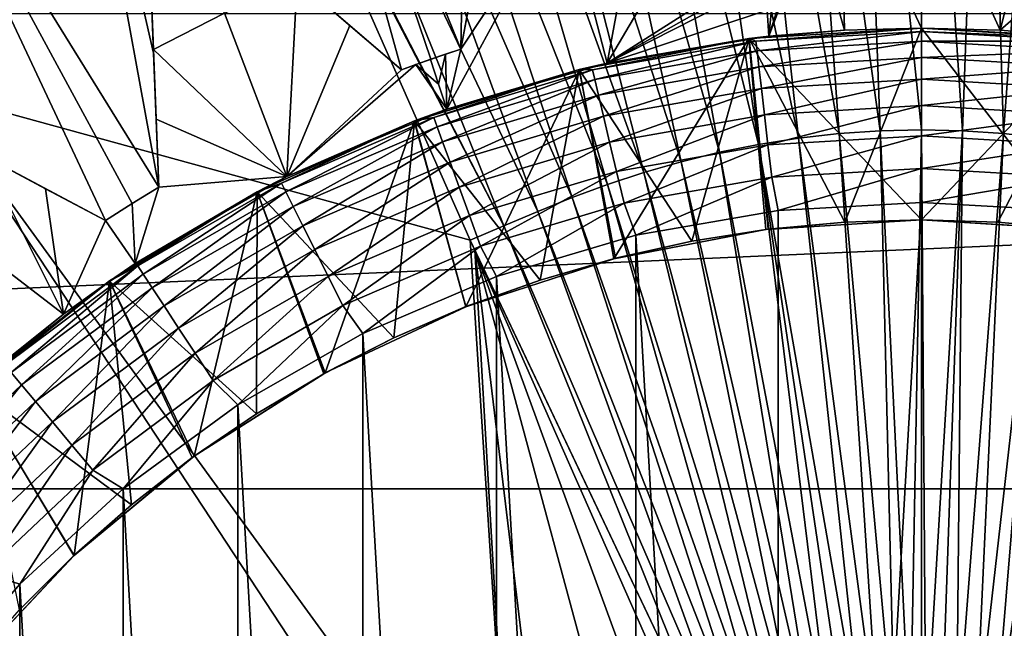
# Model space of a CAD drawing. Header units: metres. Extents: x -37.4 to 37.6, y -35 to 35.
# Tile 126 of 256: x -2.6 to 0.2, y 2.4 to 4.1. Entities that reach past the tile are written whole.
import ezdxf

# ---------------------------------------------------------------- set-up
doc = ezdxf.new("R2010")
doc.units = ezdxf.units.M
doc.layers.add('solid_506616_SW0001', color=7, linetype='CONTINUOUS')

msp = doc.modelspace()

# ---------------------------------------------------------------- linework, layer by layer
at = {"layer": 'solid_506616_SW0001'}
for points in [[(12.827591, 0.574696, -156.300003), (-12.827591, 0.574696, -156.300003), (-8.927591, 13.574696, -156.300003)], [(12.827591, 0.574696, -156.300003), (-8.927591, 13.574696, -156.300003), (8.927591, 13.574696, -156.300003)], [(-2.003899, 5.097068, 76.972931), (-2.655096, 6.569405, 76.83181), (-2.84375, 3.917094, 77.016457)], [(-1.321345, 4.039374, 53.647217), (-1.904975, 5.477739, 51.799999), (-1.29094, 5.654105, 51.799999)], [(-1.250735, 4.416676, 53.2416), (-1.321345, 4.039374, 53.647217), (-1.29094, 5.654105, 51.799999)], [(-0.235827, 3.797232, 77.08847), (-0.365232, 5.571538, 76.971146), (-0.545521, 5.551385, 76.971352)], [(-0.118204, 3.805116, 77.088402), (-0.183061, 5.583752, 76.971016), (-0.365232, 5.571538, 76.971146)], [(-0.235827, 3.797232, 77.08847), (-0.118204, 3.805116, 77.088402), (-0.365232, 5.571538, 76.971146)], [(0.000028, 3.807766, 77.088379), (0.00005, 5.587858, 76.97097), (-0.183061, 5.583752, 76.971016)], [(-0.118204, 3.805116, 77.088402), (0.000028, 3.807766, 77.088379), (-0.183061, 5.583752, 76.971016)], [(0.000028, 3.807766, 77.088379), (0.118258, 3.805109, 77.088402), (0.00005, 5.587858, 76.97097)], [(0.118258, 3.805109, 77.088402), (0.18316, 5.583743, 76.971016), (0.00005, 5.587858, 76.97097)], [(0.118258, 3.805109, 77.088402), (0.235879, 3.797217, 77.08847), (0.18316, 5.583743, 76.971016)], [(0.235879, 3.797217, 77.08847), (0.365328, 5.57152, 76.971146), (0.18316, 5.583743, 76.971016)], [(0.235879, 3.797217, 77.08847), (0.352282, 3.784201, 77.088577), (0.365328, 5.57152, 76.971146)], [(-0.352232, 3.784224, 77.088577), (-0.545521, 5.551385, 76.971352), (-0.723049, 5.523522, 76.971626)], [(-0.352232, 3.784224, 77.088577), (-0.235827, 3.797232, 77.08847), (-0.545521, 5.551385, 76.971352)], [(-0.466852, 3.766238, 77.088722), (-0.723049, 5.523522, 76.971626), (-0.897179, 5.488401, 76.971947)], [(-0.466852, 3.766238, 77.088722), (-0.352232, 3.784224, 77.088577), (-0.723049, 5.523522, 76.971626)], [(-0.579272, 3.743567, 77.08889), (-0.897179, 5.488401, 76.971947), (-1.067333, 5.446535, 76.972298)], [(-0.579272, 3.743567, 77.08889), (-0.466852, 3.766238, 77.088722), (-0.897179, 5.488401, 76.971947)], [(-1.491593, 3.979655, 53.647217), (-1.78243, 4.230167, 53.2416), (-1.904975, 5.477739, 51.799999)], [(-1.406786, 4.010418, 53.647217), (-1.491593, 3.979655, 53.647217), (-1.904975, 5.477739, 51.799999)], [(-1.321345, 4.039374, 53.647217), (-1.406786, 4.010418, 53.647217), (-1.904975, 5.477739, 51.799999)], [(-0.68912, 3.716542, 77.089081), (-1.067333, 5.446535, 76.972298), (-1.233056, 5.39849, 76.972641)], [(-0.68912, 3.716542, 77.089081), (-0.579272, 3.743567, 77.08889), (-1.067333, 5.446535, 76.972298)], [(-0.796102, 3.68553, 77.089272), (-1.233056, 5.39849, 76.972641), (-1.394376, 5.345062, 76.972954)], [(-0.796102, 3.68553, 77.089272), (-0.68912, 3.716542, 77.089081), (-1.233056, 5.39849, 76.972641)], [(-0.900235, 3.651045, 77.089455), (-1.394376, 5.345062, 76.972954), (-1.55144, 5.287102, 76.97319)], [(-0.900235, 3.651045, 77.089455), (-0.796102, 3.68553, 77.089272), (-1.394376, 5.345062, 76.972954)], [(-1.001616, 3.613636, 77.089607), (-1.55144, 5.287102, 76.97319), (-1.704581, 5.225518, 76.973312)], [(-1.001616, 3.613636, 77.089607), (-0.900235, 3.651045, 77.089455), (-1.55144, 5.287102, 76.97319)], [(-2.187243, 3.643963, 53.647217), (-3.003553, 4.961375, 51.799999), (-2.480235, 5.243376, 51.799999)], [(-2.20238, 4.027516, 53.2416), (-2.187243, 3.643963, 53.647217), (-2.480235, 5.243376, 51.799999)], [(-2.218182, 4.427907, 52.810078), (-2.20238, 4.027516, 53.2416), (-2.480235, 5.243376, 51.799999)], [(-1.10046, 3.573891, 77.089714), (-1.704581, 5.225518, 76.973312), (-1.854867, 5.161448, 76.973267)], [(-1.10046, 3.573891, 77.089714), (-1.001616, 3.613636, 77.089607), (-1.704581, 5.225518, 76.973312)], [(-1.197459, 3.532544, 77.089752), (-1.854867, 5.161448, 76.973267), (-2.003899, 5.097068, 76.972931)], [(-1.197459, 3.532544, 77.089752), (-1.10046, 3.573891, 77.089714), (-1.854867, 5.161448, 76.973267)], [(-1.968276, 5.016523, 76.979706), (-2.003899, 5.097068, 76.972931), (-2.84375, 3.917094, 77.016457)], [(-1.197459, 3.532544, 77.089752), (-2.003899, 5.097068, 76.972931), (-1.968276, 5.016523, 76.979706)], [(-1.293833, 3.491502, 77.089638), (-1.968276, 5.016523, 76.979706), (-2.84375, 3.917094, 77.016457)], [(-1.197459, 3.532544, 77.089752), (-1.968276, 5.016523, 76.979706), (-1.293833, 3.491502, 77.089638)], [(-2.339929, 3.547849, 53.647217), (-2.679227, 3.727346, 53.2416), (-3.003553, 4.961375, 51.799999)], [(-2.264096, 3.596716, 53.647217), (-2.339929, 3.547849, 53.647217), (-3.003553, 4.961375, 51.799999)], [(-2.187243, 3.643963, 53.647217), (-2.264096, 3.596716, 53.647217), (-3.003553, 4.961375, 51.799999)], [(-1.177025, 4.810541, 64.800003), (-1.321345, 4.039374, 53.647217), (-1.250735, 4.416676, 53.2416)], [(-1.177025, 4.810541, 64.800003), (-1.248755, 4.427258, 64.800003), (-1.321345, 4.039374, 53.647217)], [(-0.311563, 4.410948, 64.978065), (-0.232059, 4.594143, 64.800003), (-0.220828, 4.094049, 65.300003)], [(-0.232059, 4.594143, 64.800003), (-0.003211, 4.599999, 64.800003), (0, 4.1, 65.300003)], [(-0.232059, 4.594143, 64.800003), (0, 4.1, 65.300003), (-0.220828, 4.094049, 65.300003)], [(-0.003211, 4.599999, 64.800003), (0.225654, 4.093786, 65.300003), (0, 4.1, 65.300003)], [(-0.003211, 4.599999, 64.800003), (0.225645, 4.594462, 64.800003), (0.225654, 4.093786, 65.300003)], [(0.225645, 4.594462, 64.800003), (0.305401, 4.411384, 64.978058), (0.225654, 4.093786, 65.300003)], [(-1.026925, 4.483907, 64.800003), (-0.802603, 4.52944, 64.800003), (-0.901587, 3.999643, 65.300003)], [(-0.802603, 4.52944, 64.800003), (-0.684099, 4.368706, 64.978058), (-0.901587, 3.999643, 65.300003)], [(-1.026925, 4.483907, 64.800003), (-0.901587, 3.999643, 65.300003), (-1.36095, 3.867533, 65.300003)], [(-1.321345, 4.039374, 65.150002), (-1.026925, 4.483907, 64.800003), (-1.36095, 3.867533, 65.300003)], [(-1.321345, 4.039374, 65.150002), (-1.285488, 4.230976, 64.97805), (-1.026925, 4.483907, 64.800003)], [(-2.218182, 4.427907, 64.800003), (-2.187243, 3.643963, 53.647217), (-2.20238, 4.027516, 53.2416)], [(-2.218182, 4.427907, 64.800003), (-2.202805, 4.038273, 64.800003), (-2.187243, 3.643963, 53.647217)], [(-2.218182, 4.427907, 64.800003), (-2.20238, 4.027516, 53.2416), (-2.218182, 4.427907, 52.810078)], [(-2.218182, 4.427907, 64.800003), (-1.999181, 4.142859, 64.800003), (-2.202805, 4.038273, 64.800003)], [(-1.285488, 4.230976, 64.97805), (-1.321345, 4.039374, 53.647217), (-1.248755, 4.427258, 64.800003)], [(-0.311563, 4.410948, 64.978065), (-0.220828, 4.094049, 65.300003), (-0.437571, 4.076583, 65.300003)], [(-0.38916, 4.232145, 65.150002), (-0.311563, 4.410948, 64.978065), (-0.437571, 4.076583, 65.300003)], [(0.305401, 4.411384, 64.978058), (0.38325, 4.232685, 65.150002), (0.225654, 4.093786, 65.300003)], [(-0.684099, 4.368706, 64.978058), (-0.568429, 4.211815, 65.150002), (-0.901587, 3.999643, 65.300003)], [(-1.999181, 4.142859, 64.800003), (-1.790586, 4.237193, 64.800003), (-1.819786, 3.674014, 65.300003)], [(-1.790586, 4.237193, 64.800003), (-1.639285, 4.106869, 64.97805), (-1.819786, 3.674014, 65.300003)], [(-1.790586, 4.237193, 64.800003), (-1.78243, 4.230167, 53.2416), (-1.491593, 3.979655, 53.647217)], [(-1.790586, 4.237193, 64.800003), (-1.491593, 3.979655, 53.647217), (-1.491593, 3.979655, 65.150002)], [(-1.790586, 4.237193, 64.800003), (-1.491593, 3.979655, 65.150002), (-1.639285, 4.106869, 64.97805)], [(-1.321345, 4.039374, 65.150002), (-1.321345, 4.039374, 53.647217), (-1.285488, 4.230976, 64.97805)], [(-0.442356, 4.151498, 65.224998), (-0.901587, 3.999643, 65.300003), (-0.45639, 4.225424, 65.150002)], [(-0.512455, 4.218992, 65.150002), (-0.45639, 4.225424, 65.150002), (-0.901587, 3.999643, 65.300003)], [(-0.568429, 4.211815, 65.150002), (-0.512455, 4.218992, 65.150002), (-0.901587, 3.999643, 65.300003)], [(-0.442356, 4.151498, 65.224998), (-0.422789, 4.228918, 65.150002), (-0.437571, 4.076583, 65.300003)], [(-0.422789, 4.228918, 65.150002), (-0.38916, 4.232145, 65.150002), (-0.437571, 4.076583, 65.300003)], [(0.38325, 4.232685, 65.150002), (0.455912, 4.074573, 65.300003), (0.225654, 4.093786, 65.300003)], [(-15.756847, 2.778539, -3.596469), (15.756847, 2.778539, -3.596469), (15.454802, 4.140959, -3.596469)], [(-15.756847, 2.778539, -3.596469), (15.454802, 4.140959, -3.596469), (-15.454802, 4.140959, -3.596469)], [(-2.202805, 4.038273, 64.800003), (-1.999181, 4.142859, 64.800003), (-1.819786, 3.674014, 65.300003)], [(-0.442356, 4.151498, 65.224998), (-0.437571, 4.076583, 65.300003), (-0.901587, 3.999643, 65.300003)], [(-1.639285, 4.106869, 64.97805), (-1.491593, 3.979655, 65.150002), (-1.819786, 3.674014, 65.300003)], [(-0.495307, 4.069932, 72), (0, 4.1, 72), (-0.4942, 4.070107, 74.599998)], [(0, 3.55, 72), (0, 4.1, 72), (-0.495307, 4.069932, 72)], [(0, 4.1, 72), (0, 4.1, 74.599998), (-0.4942, 4.070107, 74.599998)], [(-0.474866, 4.062735, 74.697548), (-0.4942, 4.070107, 74.599998), (0, 4.1, 74.599998)], [(-0.494011, 4.070129, 66.300003), (0, 4.1, 66.300003), (-0.219329, 3.543218, 68.352631)], [(0, 4.1, 65.300003), (0, 4.1, 66.300003), (-0.494011, 4.070129, 66.300003)], [(-0.220828, 4.094049, 65.300003), (0, 4.1, 65.300003), (-0.494011, 4.070129, 66.300003)], [(-0.474866, 4.062735, 74.697548), (0, 4.1, 74.599998), (0, 4.090393, 74.697548)], [(0, 4.1, 66.300003), (0, 3.55, 68.352631), (-0.219329, 3.543218, 68.352631)], [(0.495307, 4.069932, 72), (0, 4.1, 74.599998), (0, 4.1, 72)], [(0.4942, 4.070107, 74.599998), (0, 4.1, 74.599998), (0.495307, 4.069932, 72)], [(0, 4.090393, 74.697548), (0, 4.1, 74.599998), (0.4942, 4.070107, 74.599998)], [(0.445826, 3.521865, 72), (0.495307, 4.069932, 72), (0, 4.1, 72)], [(0.445826, 3.521865, 72), (0, 4.1, 72), (0, 3.55, 72)], [(0.494011, 4.070129, 66.300003), (0, 3.55, 68.352631), (0, 4.1, 66.300003)], [(0.225654, 4.093786, 65.300003), (0, 4.1, 66.300003), (0, 4.1, 65.300003)], [(0.455912, 4.074573, 65.300003), (0.494011, 4.070129, 66.300003), (0, 4.1, 66.300003)], [(0.225654, 4.093786, 65.300003), (0.455912, 4.074573, 65.300003), (0, 4.1, 66.300003)], [(-0.981236, 3.980851, 66.300003), (-0.494011, 4.070129, 66.300003), (-0.658664, 3.488361, 68.352631)], [(-0.901587, 3.999643, 65.300003), (-0.494011, 4.070129, 66.300003), (-0.981236, 3.980851, 66.300003)], [(-0.495307, 4.069932, 72), (-0.4942, 4.070107, 74.599998), (-0.981194, 3.980861, 74.599998)], [(-0.943309, 3.980136, 74.697548), (-0.981194, 3.980861, 74.599998), (-0.4942, 4.070107, 74.599998)], [(-0.980863, 3.980828, 72), (-0.495307, 4.069932, 72), (-0.981194, 3.980861, 74.599998)], [(-0.882662, 3.438402, 72), (-0.495307, 4.069932, 72), (-0.980863, 3.980828, 72)], [(-0.474866, 4.062735, 74.697548), (-0.943309, 3.980136, 74.697548), (-0.4942, 4.070107, 74.599998)], [(-0.901587, 3.999643, 65.300003), (-0.437571, 4.076583, 65.300003), (-0.494011, 4.070129, 66.300003)], [(-0.882662, 3.438402, 72), (-0.445826, 3.521865, 72), (-0.495307, 4.069932, 72)], [(-0.494011, 4.070129, 66.300003), (-0.439175, 3.52273, 68.352631), (-0.658664, 3.488361, 68.352631)], [(-0.445826, 3.521865, 72), (0, 3.55, 72), (-0.495307, 4.069932, 72)], [(-0.437571, 4.076583, 65.300003), (-0.220828, 4.094049, 65.300003), (-0.494011, 4.070129, 66.300003)], [(-0.494011, 4.070129, 66.300003), (-0.219329, 3.543218, 68.352631), (-0.439175, 3.52273, 68.352631)], [(-0.471558, 4.034437, 74.791435), (-0.474866, 4.062735, 74.697548), (0, 4.090393, 74.697548)], [(-0.471558, 4.034437, 74.791435), (0, 4.090393, 74.697548), (0, 4.061902, 74.791435)], [(0.474866, 4.062735, 74.697548), (0, 4.090393, 74.697548), (0.4942, 4.070107, 74.599998)], [(0, 4.061902, 74.791435), (0, 4.090393, 74.697548), (0.474866, 4.062735, 74.697548)], [(0.494011, 4.070129, 66.300003), (0.219329, 3.543218, 68.352631), (0, 3.55, 68.352631)], [(0.494011, 4.070129, 66.300003), (0.439175, 3.52273, 68.352631), (0.219329, 3.543218, 68.352631)], [(-1.364941, 4.024852, 65.150002), (-1.406786, 4.010418, 53.647217), (-1.321345, 4.039374, 53.647217)], [(-1.364941, 4.024852, 65.150002), (-1.321345, 4.039374, 53.647217), (-1.321345, 4.039374, 65.150002)], [(-1.364941, 4.024852, 65.150002), (-1.321345, 4.039374, 65.150002), (-1.36095, 3.867533, 65.300003)], [(-0.936739, 3.952413, 74.791435), (-0.943309, 3.980136, 74.697548), (-0.474866, 4.062735, 74.697548)], [(-0.471558, 4.034437, 74.791435), (-0.936739, 3.952413, 74.791435), (-0.474866, 4.062735, 74.697548)], [(-0.466186, 3.988473, 74.877945), (-0.471558, 4.034437, 74.791435), (0, 4.061902, 74.791435)], [(-0.466186, 3.988473, 74.877945), (0, 4.061902, 74.791435), (0, 4.015625, 74.877945)], [(0.471558, 4.034437, 74.791435), (0, 4.061902, 74.791435), (0.474866, 4.062735, 74.697548)], [(0, 4.015625, 74.877945), (0, 4.061902, 74.791435), (0.471558, 4.034437, 74.791435)], [(-2.19493, 3.838735, 64.978058), (-2.187243, 3.643963, 53.647217), (-2.202805, 4.038273, 64.800003)], [(-2.19493, 3.838735, 64.978058), (-2.202805, 4.038273, 64.800003), (-1.819786, 3.674014, 65.300003)], [(-1.364941, 4.024852, 65.150002), (-1.408376, 4.00986, 65.150002), (-1.406786, 4.010418, 53.647217)], [(-1.364941, 4.024852, 65.150002), (-1.384684, 3.938689, 65.224998), (-1.408376, 4.00986, 65.150002)], [(-1.364941, 4.024852, 65.150002), (-1.36095, 3.867533, 65.300003), (-1.384684, 3.938689, 65.224998)], [(-0.926067, 3.907384, 74.877945), (-0.936739, 3.952413, 74.791435), (-0.471558, 4.034437, 74.791435)], [(-0.466186, 3.988473, 74.877945), (-0.926067, 3.907384, 74.877945), (-0.471558, 4.034437, 74.791435)], [(-0.458955, 3.926614, 74.953758), (-0.466186, 3.988473, 74.877945), (0, 4.015625, 74.877945)], [(-0.458955, 3.926614, 74.953758), (0, 4.015625, 74.877945), (0, 3.953345, 74.953758)], [(0.466186, 3.988473, 74.877945), (0, 4.015625, 74.877945), (0.471558, 4.034437, 74.791435)], [(0, 3.953345, 74.953758), (0, 4.015625, 74.877945), (0.466186, 3.988473, 74.877945)], [(-1.450063, 3.994974, 65.150002), (-1.36095, 3.867533, 65.300003), (-1.819786, 3.674014, 65.300003)], [(-1.491593, 3.979655, 65.150002), (-1.450063, 3.994974, 65.150002), (-1.819786, 3.674014, 65.300003)], [(-1.491593, 3.979655, 65.150002), (-1.491593, 3.979655, 53.647217), (-1.406786, 4.010418, 53.647217)], [(-1.491593, 3.979655, 65.150002), (-1.406786, 4.010418, 53.647217), (-1.450063, 3.994974, 65.150002)], [(-1.450063, 3.994974, 65.150002), (-1.406786, 4.010418, 53.647217), (-1.408376, 4.00986, 65.150002)], [(-1.450063, 3.994974, 65.150002), (-1.408376, 4.00986, 65.150002), (-1.384684, 3.938689, 65.224998)], [(-1.450063, 3.994974, 65.150002), (-1.384684, 3.938689, 65.224998), (-1.36095, 3.867533, 65.300003)], [(-1.36095, 3.867533, 65.300003), (-0.901587, 3.999643, 65.300003), (-0.981236, 3.980851, 66.300003)], [(-0.911704, 3.846782, 74.953758), (-0.926067, 3.907384, 74.877945), (-0.466186, 3.988473, 74.877945)], [(-0.458955, 3.926614, 74.953758), (-0.911704, 3.846782, 74.953758), (-0.466186, 3.988473, 74.877945)], [(0.458955, 3.926614, 74.953758), (0, 3.953345, 74.953758), (0.466186, 3.988473, 74.877945)], [(-1.454491, 3.833326, 72), (-0.980863, 3.980828, 72), (-1.45388, 3.833567, 74.599998)], [(-1.30712, 3.3006, 72), (-0.980863, 3.980828, 72), (-1.454491, 3.833326, 72)], [(-1.454354, 3.833387, 66.300003), (-0.981236, 3.980851, 66.300003), (-1.093865, 3.377271, 68.352631)], [(-1.36095, 3.867533, 65.300003), (-0.981236, 3.980851, 66.300003), (-1.454354, 3.833387, 66.300003)], [(-0.980863, 3.980828, 72), (-0.981194, 3.980861, 74.599998), (-1.45388, 3.833567, 74.599998)], [(-1.398997, 3.843712, 74.697548), (-1.45388, 3.833567, 74.599998), (-0.981194, 3.980861, 74.599998)], [(-0.943309, 3.980136, 74.697548), (-1.398997, 3.843712, 74.697548), (-0.981194, 3.980861, 74.599998)], [(-1.389252, 3.81694, 74.791435), (-1.398997, 3.843712, 74.697548), (-0.943309, 3.980136, 74.697548)], [(-0.936739, 3.952413, 74.791435), (-1.389252, 3.81694, 74.791435), (-0.943309, 3.980136, 74.697548)], [(-1.30712, 3.3006, 72), (-0.882662, 3.438402, 72), (-0.980863, 3.980828, 72)], [(-0.981236, 3.980851, 66.300003), (-0.877261, 3.4399, 68.352631), (-1.093865, 3.377271, 68.352631)], [(-0.981236, 3.980851, 66.300003), (-0.658664, 3.488361, 68.352631), (-0.877261, 3.4399, 68.352631)], [(-1.373425, 3.773454, 74.877945), (-1.389252, 3.81694, 74.791435), (-0.936739, 3.952413, 74.791435)], [(-0.926067, 3.907384, 74.877945), (-1.373425, 3.773454, 74.877945), (-0.936739, 3.952413, 74.791435)], [(-0.894203, 3.772941, 75.015953), (-0.911704, 3.846782, 74.953758), (-0.458955, 3.926614, 74.953758)], [(-0.450145, 3.851241, 75.015953), (-0.894203, 3.772941, 75.015953), (-0.458955, 3.926614, 74.953758)], [(-0.450145, 3.851241, 75.015953), (-0.458955, 3.926614, 74.953758), (0, 3.953345, 74.953758)], [(-0.450145, 3.851241, 75.015953), (0, 3.953345, 74.953758), (0, 3.877459, 75.015953)], [(0, 3.877459, 75.015953), (0, 3.953345, 74.953758), (0.458955, 3.926614, 74.953758)], [(0.450145, 3.851241, 75.015953), (0, 3.877459, 75.015953), (0.458955, 3.926614, 74.953758)], [(-2.84375, 3.917094, 77.016457), (-2.922993, 2.311388, 77.089478), (-1.279336, 1.537165, 77.165733)], [(-2.84375, 3.917094, 77.016457), (-1.279336, 1.537165, 77.165733), (-1.173779, 1.61913, 77.16568)], [(-1.293833, 3.491502, 77.089638), (-2.84375, 3.917094, 77.016457), (-1.173779, 1.61913, 77.16568)], [(-1.352124, 3.714929, 74.953758), (-1.373425, 3.773454, 74.877945), (-0.926067, 3.907384, 74.877945)], [(-0.911704, 3.846782, 74.953758), (-1.352124, 3.714929, 74.953758), (-0.926067, 3.907384, 74.877945)], [(-0.440095, 3.765255, 75.062126), (-0.450145, 3.851241, 75.015953), (0, 3.877459, 75.015953)], [(-0.440095, 3.765255, 75.062126), (0, 3.877459, 75.015953), (0, 3.790888, 75.062126)], [(0, 3.790888, 75.062126), (0, 3.877459, 75.015953), (0.450145, 3.851241, 75.015953)], [(-1.398997, 3.843712, 74.697548), (-1.835765, 3.655308, 74.697548), (-1.45388, 3.833567, 74.599998)], [(-1.822978, 3.629848, 74.791435), (-1.835765, 3.655308, 74.697548), (-1.398997, 3.843712, 74.697548)], [(-1.389252, 3.81694, 74.791435), (-1.822978, 3.629848, 74.791435), (-1.398997, 3.843712, 74.697548)], [(-1.819786, 3.674014, 65.300003), (-1.36095, 3.867533, 65.300003), (-1.454354, 3.833387, 66.300003)], [(-1.326169, 3.643619, 75.015953), (-1.352124, 3.714929, 74.953758), (-0.911704, 3.846782, 74.953758)], [(-0.894203, 3.772941, 75.015953), (-1.326169, 3.643619, 75.015953), (-0.911704, 3.846782, 74.953758)], [(-0.874239, 3.688704, 75.062126), (-0.894203, 3.772941, 75.015953), (-0.450145, 3.851241, 75.015953)], [(-0.440095, 3.765255, 75.062126), (-0.874239, 3.688704, 75.062126), (-0.450145, 3.851241, 75.015953)], [(0.440095, 3.765255, 75.062126), (0, 3.790888, 75.062126), (0.450145, 3.851241, 75.015953)], [(-2.187243, 3.643963, 65.150002), (-2.187243, 3.643963, 53.647217), (-2.19493, 3.838735, 64.978058)], [(-2.187243, 3.643963, 65.150002), (-2.19493, 3.838735, 64.978058), (-1.819786, 3.674014, 65.300003)], [(-1.905407, 3.630306, 72), (-1.454491, 3.833326, 72), (-1.905365, 3.63037, 74.599998)], [(-1.710283, 3.110837, 72), (-1.454491, 3.833326, 72), (-1.905407, 3.630306, 72)], [(-1.454491, 3.833326, 72), (-1.45388, 3.833567, 74.599998), (-1.905365, 3.63037, 74.599998)], [(-1.835765, 3.655308, 74.697548), (-1.905365, 3.63037, 74.599998), (-1.45388, 3.833567, 74.599998)], [(-1.905218, 3.630447, 66.300003), (-1.454354, 3.833387, 66.300003), (-1.513228, 3.21133, 68.352631)], [(-1.819786, 3.674014, 65.300003), (-1.454354, 3.833387, 66.300003), (-1.905218, 3.630447, 66.300003)], [(-1.802209, 3.588494, 74.877945), (-1.822978, 3.629848, 74.791435), (-1.389252, 3.81694, 74.791435)], [(-1.373425, 3.773454, 74.877945), (-1.802209, 3.588494, 74.877945), (-1.389252, 3.81694, 74.791435)], [(-1.710283, 3.110837, 72), (-1.30712, 3.3006, 72), (-1.454491, 3.833326, 72)], [(-1.454354, 3.833387, 66.300003), (-1.30631, 3.300917, 68.352631), (-1.513228, 3.21133, 68.352631)], [(-1.454354, 3.833387, 66.300003), (-1.093865, 3.377271, 68.352631), (-1.30631, 3.300917, 68.352631)], [(-0.429192, 3.67197, 75.090508), (-0.440095, 3.765255, 75.062126), (0, 3.790888, 75.062126)], [(-0.429192, 3.67197, 75.090508), (0, 3.790888, 75.062126), (0, 3.696967, 75.090508)], [(-0.352232, 3.784224, 77.088577), (-0.121185, 2.046108, 77.166763), (-0.235827, 3.797232, 77.08847)], [(-0.235827, 3.797232, 77.08847), (-0.076403, 2.049639, 77.166748), (-0.118204, 3.805116, 77.088402)], [(-0.235827, 3.797232, 77.08847), (-0.121185, 2.046108, 77.166763), (-0.076403, 2.049639, 77.166748)], [(-0.118204, 3.805116, 77.088402), (-0.03188, 2.051777, 77.166733), (0.000028, 3.807766, 77.088379)], [(-0.118204, 3.805116, 77.088402), (-0.076403, 2.049639, 77.166748), (-0.03188, 2.051777, 77.166733)], [(0.000028, 3.807766, 77.088379), (-0.03188, 2.051777, 77.166733), (0.012435, 2.052386, 77.166725)], [(0, 3.696967, 75.090508), (0, 3.790888, 75.062126), (0.440095, 3.765255, 75.062126)], [(0.000028, 3.807766, 77.088379), (0.012435, 2.052386, 77.166725), (0.118258, 3.805109, 77.088402)], [(0.118258, 3.805109, 77.088402), (0.012435, 2.052386, 77.166725), (0.056595, 2.051317, 77.166725)], [(0.118258, 3.805109, 77.088402), (0.056595, 2.051317, 77.166725), (0.100636, 2.048424, 77.16674)], [(0.118258, 3.805109, 77.088402), (0.100636, 2.048424, 77.16674), (0.235879, 3.797217, 77.08847)], [(0.235879, 3.797217, 77.08847), (0.100636, 2.048424, 77.16674), (0.154293, 2.042135, 77.166786)], [(0.235879, 3.797217, 77.08847), (0.154293, 2.042135, 77.166786), (0.352282, 3.784201, 77.088577)], [(-1.774258, 3.532838, 74.953758), (-1.802209, 3.588494, 74.877945), (-1.373425, 3.773454, 74.877945)], [(-1.352124, 3.714929, 74.953758), (-1.774258, 3.532838, 74.953758), (-1.373425, 3.773454, 74.877945)], [(-1.29656, 3.56227, 75.062126), (-1.326169, 3.643619, 75.015953), (-0.894203, 3.772941, 75.015953)], [(-0.874239, 3.688704, 75.062126), (-1.29656, 3.56227, 75.062126), (-0.894203, 3.772941, 75.015953)], [(-0.852579, 3.597315, 75.090508), (-0.874239, 3.688704, 75.062126), (-0.440095, 3.765255, 75.062126)], [(-0.429192, 3.67197, 75.090508), (-0.852579, 3.597315, 75.090508), (-0.440095, 3.765255, 75.062126)], [(-0.579272, 3.743567, 77.08889), (-0.254048, 2.026869, 77.166801), (-0.466852, 3.766238, 77.088722)], [(-0.466852, 3.766238, 77.088722), (-0.165811, 2.041194, 77.166771), (-0.352232, 3.784224, 77.088577)], [(-0.466852, 3.766238, 77.088722), (-0.254048, 2.026869, 77.166801), (-0.210082, 2.034803, 77.166786)], [(-0.466852, 3.766238, 77.088722), (-0.210082, 2.034803, 77.166786), (-0.165811, 2.041194, 77.166771)], [(-0.352232, 3.784224, 77.088577), (-0.165811, 2.041194, 77.166771), (-0.121185, 2.046108, 77.166763)], [(0.429192, 3.67197, 75.090508), (0, 3.696967, 75.090508), (0.440095, 3.765255, 75.062126)], [(0.352282, 3.784201, 77.088577), (0.154293, 2.042135, 77.166786), (0.206926, 2.032567, 77.166878)], [(0.352282, 3.784201, 77.088577), (0.206926, 2.032567, 77.166878), (0.466896, 3.766209, 77.088722)], [(0.466896, 3.766209, 77.088722), (0.206926, 2.032567, 77.166878), (0.239748, 2.025081, 77.166946)], [(-2.871081, 3.594007, 64.800003), (-2.688743, 3.73238, 64.800003), (-2.461158, 3.279132, 65.300003)], [(-2.688743, 3.73238, 64.800003), (-2.679227, 3.727346, 53.2416), (-2.339929, 3.547849, 53.647217)], [(-2.688743, 3.73238, 64.800003), (-2.339929, 3.547849, 53.647217), (-2.339929, 3.547849, 65.150002)], [(-2.688743, 3.73238, 64.800003), (-2.512222, 3.638996, 64.978058), (-2.461158, 3.279132, 65.300003)], [(-2.688743, 3.73238, 64.800003), (-2.339929, 3.547849, 65.150002), (-2.512222, 3.638996, 64.978058)], [(-0.68912, 3.716542, 77.089081), (-0.297737, 2.017312, 77.166824), (-0.579272, 3.743567, 77.08889)], [(-0.579272, 3.743567, 77.08889), (-0.297737, 2.017312, 77.166824), (-0.254048, 2.026869, 77.166801)], [(-1.7402, 3.465024, 75.015953), (-1.774258, 3.532838, 74.953758), (-1.352124, 3.714929, 74.953758)], [(-1.326169, 3.643619, 75.015953), (-1.7402, 3.465024, 75.015953), (-1.352124, 3.714929, 74.953758)], [(-0.796102, 3.68553, 77.089272), (-0.341154, 2.006042, 77.166855), (-0.68912, 3.716542, 77.089081)], [(-0.68912, 3.716542, 77.089081), (-0.341154, 2.006042, 77.166855), (-0.297737, 2.017312, 77.166824)], [(-2.254898, 3.424242, 65.300003), (-1.819786, 3.674014, 65.300003), (-1.905218, 3.630447, 66.300003)], [(-2.187243, 3.643963, 65.150002), (-1.819786, 3.674014, 65.300003), (-2.254898, 3.424242, 65.300003)], [(-1.264437, 3.474013, 75.090508), (-1.29656, 3.56227, 75.062126), (-0.874239, 3.688704, 75.062126)], [(-0.852579, 3.597315, 75.090508), (-1.264437, 3.474013, 75.090508), (-0.874239, 3.688704, 75.062126)], [(-0.900235, 3.651045, 77.089455), (-0.38429, 1.993047, 77.166885), (-0.796102, 3.68553, 77.089272)], [(-0.429192, 3.67197, 75.090508), (-0.819011, 3.505415, 75.099998), (-0.852579, 3.597315, 75.090508)], [(-0.429192, 3.67197, 75.090508), (-0.41114, 3.576572, 75.099998), (-0.819011, 3.505415, 75.099998)], [(-0.796102, 3.68553, 77.089272), (-0.38429, 1.993047, 77.166885), (-0.341154, 2.006042, 77.166855)], [(-0.429192, 3.67197, 75.090508), (0, 3.696967, 75.090508), (-0.41114, 3.576572, 75.099998)], [(0, 3.696967, 75.090508), (0, 3.6, 75.099998), (-0.41114, 3.576572, 75.099998)], [(0.429192, 3.67197, 75.090508), (0, 3.6, 75.099998), (0, 3.696967, 75.090508)], [(0.429192, 3.67197, 75.090508), (0.411597, 3.576519, 75.099998), (0, 3.6, 75.099998)], [(-2.264096, 3.596716, 65.150002), (-2.264096, 3.596716, 53.647217), (-2.187243, 3.643963, 53.647217)], [(-2.264096, 3.596716, 65.150002), (-2.187243, 3.643963, 53.647217), (-2.187243, 3.643963, 65.150002)], [(-2.264096, 3.596716, 65.150002), (-2.187243, 3.643963, 65.150002), (-2.254898, 3.424242, 65.300003)], [(-1.835765, 3.655308, 74.697548), (-2.247707, 3.417473, 74.697548), (-1.905365, 3.63037, 74.599998)], [(-2.232052, 3.39367, 74.791435), (-2.247707, 3.417473, 74.697548), (-1.835765, 3.655308, 74.697548)], [(-1.822978, 3.629848, 74.791435), (-2.232052, 3.39367, 74.791435), (-1.835765, 3.655308, 74.697548)], [(-1.701347, 3.387661, 75.062126), (-1.7402, 3.465024, 75.015953), (-1.326169, 3.643619, 75.015953)], [(-1.29656, 3.56227, 75.062126), (-1.701347, 3.387661, 75.062126), (-1.326169, 3.643619, 75.015953)], [(-1.001616, 3.613636, 77.089607), (-0.426983, 1.978575, 77.166924), (-0.900235, 3.651045, 77.089455)], [(-0.900235, 3.651045, 77.089455), (-0.426983, 1.978575, 77.166924), (-0.38429, 1.993047, 77.166885)], [(-2.512222, 3.638996, 64.978058), (-2.339929, 3.547849, 65.150002), (-2.461158, 3.279132, 65.300003)], [(-2.32851, 3.374459, 72), (-1.905365, 3.63037, 74.599998), (-2.329065, 3.374234, 74.599998)], [(-2.247707, 3.417473, 74.697548), (-2.329065, 3.374234, 74.599998), (-1.905365, 3.63037, 74.599998)], [(-2.328912, 3.37434, 66.300003), (-1.905218, 3.630447, 66.300003), (-1.907658, 2.993884, 68.352631)], [(-2.254898, 3.424242, 65.300003), (-1.905218, 3.630447, 66.300003), (-2.328912, 3.37434, 66.300003)], [(-2.32851, 3.374459, 72), (-1.905407, 3.630306, 72), (-1.905365, 3.63037, 74.599998)], [(-2.086422, 2.87197, 72), (-1.905407, 3.630306, 72), (-2.32851, 3.374459, 72)], [(-2.206622, 3.355006, 74.877945), (-2.232052, 3.39367, 74.791435), (-1.822978, 3.629848, 74.791435)], [(-1.802209, 3.588494, 74.877945), (-2.206622, 3.355006, 74.877945), (-1.822978, 3.629848, 74.791435)], [(-2.086422, 2.87197, 72), (-1.710283, 3.110837, 72), (-1.905407, 3.630306, 72)], [(-1.905218, 3.630447, 66.300003), (-1.714302, 3.108644, 68.352631), (-1.907658, 2.993884, 68.352631)], [(-1.905218, 3.630447, 66.300003), (-1.513228, 3.21133, 68.352631), (-1.714302, 3.108644, 68.352631)], [(-2.871081, 3.594007, 64.800003), (-2.461158, 3.279132, 65.300003), (-2.657507, 3.122123, 65.300003)], [(-2.339929, 3.547849, 65.150002), (-2.339929, 3.547849, 53.647217), (-2.264096, 3.596716, 53.647217)], [(-2.339929, 3.547849, 65.150002), (-2.264096, 3.596716, 53.647217), (-2.264096, 3.596716, 65.150002)], [(-2.339929, 3.547849, 65.150002), (-2.264096, 3.596716, 65.150002), (-2.254898, 3.424242, 65.300003)], [(-2.172399, 3.302972, 74.953758), (-2.206622, 3.355006, 74.877945), (-1.802209, 3.588494, 74.877945)], [(-1.774258, 3.532838, 74.953758), (-2.172399, 3.302972, 74.953758), (-1.802209, 3.588494, 74.877945)], [(-0.852579, 3.597315, 75.090508), (-1.218916, 3.387347, 75.099998), (-1.264437, 3.474013, 75.090508)], [(-0.852579, 3.597315, 75.090508), (-0.819011, 3.505415, 75.099998), (-1.218916, 3.387347, 75.099998)], [(-1.10046, 3.573891, 77.089714), (-0.4692, 1.962788, 77.166962), (-1.001616, 3.613636, 77.089607)], [(-1.001616, 3.613636, 77.089607), (-0.4692, 1.962788, 77.166962), (-0.426983, 1.978575, 77.166924)], [(-0.411597, -3.576519, 75.099998), (0, 3.6, 75.099998), (0, -3.6, 75.099998)], [(-0.411597, -3.576519, 75.099998), (-0.41114, 3.576572, 75.099998), (0, 3.6, 75.099998)], [(0, 3.6, 75.099998), (0.411597, 3.576519, 75.099998), (0, -3.6, 75.099998)], [(-1.659196, 3.303731, 75.090508), (-1.701347, 3.387661, 75.062126), (-1.29656, 3.56227, 75.062126)], [(-1.264437, 3.474013, 75.090508), (-1.659196, 3.303731, 75.090508), (-1.29656, 3.56227, 75.062126)], [(-1.197459, 3.532544, 77.089752), (-0.511001, 1.945864, 77.166992), (-1.10046, 3.573891, 77.089714)], [(-1.10046, 3.573891, 77.089714), (-0.511001, 1.945864, 77.166992), (-0.4692, 1.962788, 77.166962)], [(-0.411597, -3.576519, 75.099998), (-0.819011, 3.505415, 75.099998), (-0.41114, 3.576572, 75.099998)], [(0.411597, 3.576519, 75.099998), (0.41114, -3.576572, 75.099998), (0, -3.6, 75.099998)], [(-2.339929, 3.547849, 65.150002), (-2.254898, 3.424242, 65.300003), (-2.461158, 3.279132, 65.300003)], [(-2.130698, 3.239569, 75.015953), (-2.172399, 3.302972, 74.953758), (-1.774258, 3.532838, 74.953758)], [(-1.7402, 3.465024, 75.015953), (-2.130698, 3.239569, 75.015953), (-1.774258, 3.532838, 74.953758)], [(-1.197459, 3.532544, 77.089752), (-1.293833, 3.491502, 77.089638), (-0.552622, 1.928049, 77.167015)], [(-1.197459, 3.532544, 77.089752), (-0.552622, 1.928049, 77.167015), (-0.511001, 1.945864, 77.166992)], [(0, 3.55, 68.352631), (0, 3.55, 72), (-0.445826, 3.521865, 72)], [(-0.219329, 3.543218, 68.352631), (0, 3.55, 68.352631), (-0.445826, 3.521865, 72)], [(-0.439175, 3.52273, 68.352631), (-0.219329, 3.543218, 68.352631), (-0.445826, 3.521865, 72)], [(0.439175, 3.52273, 68.352631), (0.445826, 3.521865, 72), (0, 3.55, 72)], [(0.219329, 3.543218, 68.352631), (0, 3.55, 72), (0, 3.55, 68.352631)], [(0.219329, 3.543218, 68.352631), (0.439175, 3.52273, 68.352631), (0, 3.55, 72)], [(-0.819891, -3.50521, 75.099998), (-1.218916, 3.387347, 75.099998), (-0.819011, 3.505415, 75.099998)], [(-0.658664, 3.488361, 68.352631), (-0.445826, 3.521865, 72), (-0.882662, 3.438402, 72)], [(-0.411597, -3.576519, 75.099998), (-0.819891, -3.50521, 75.099998), (-0.819011, 3.505415, 75.099998)], [(-0.658664, 3.488361, 68.352631), (-0.439175, 3.52273, 68.352631), (-0.445826, 3.521865, 72)], [(-1.264437, 3.474013, 75.090508), (-1.602423, 3.223573, 75.099998), (-1.659196, 3.303731, 75.090508)], [(-1.264437, 3.474013, 75.090508), (-1.218916, 3.387347, 75.099998), (-1.602423, 3.223573, 75.099998)], [(-1.281322, 3.463211, 77.091354), (-1.293833, 3.491502, 77.089638), (-1.173779, 1.61913, 77.16568)], [(-1.281322, 3.463211, 77.091354), (-0.552622, 1.928049, 77.167015), (-1.293833, 3.491502, 77.089638)], [(-0.877261, 3.4399, 68.352631), (-0.658664, 3.488361, 68.352631), (-0.882662, 3.438402, 72)], [(-2.083127, 3.167241, 75.062126), (-2.130698, 3.239569, 75.015953), (-1.7402, 3.465024, 75.015953)], [(-1.701347, 3.387661, 75.062126), (-2.083127, 3.167241, 75.062126), (-1.7402, 3.465024, 75.015953)], [(-1.281322, 3.463211, 77.091354), (-1.173779, 1.61913, 77.16568), (-1.066489, 1.691703, 77.165733)], [(-1.281322, 3.463211, 77.091354), (-1.066489, 1.691703, 77.165733), (-0.836453, 1.816844, 77.166161)], [(-1.281322, 3.463211, 77.091354), (-0.836453, 1.816844, 77.166161), (-0.699966, 1.873656, 77.166603)], [(-1.281322, 3.463211, 77.091354), (-0.699966, 1.873656, 77.166603), (-0.594343, 1.909618, 77.167076)], [(-1.281322, 3.463211, 77.091354), (-0.594343, 1.909618, 77.167076), (-0.552622, 1.928049, 77.167015)], [(-2.247707, 3.417473, 74.697548), (-2.629254, 3.133423, 74.697548), (-2.329065, 3.374234, 74.599998)], [(-2.61094, 3.111598, 74.791435), (-2.629254, 3.133423, 74.697548), (-2.247707, 3.417473, 74.697548)], [(-2.232052, 3.39367, 74.791435), (-2.61094, 3.111598, 74.791435), (-2.247707, 3.417473, 74.697548)], [(-2.461158, 3.279132, 65.300003), (-2.254898, 3.424242, 65.300003), (-2.328912, 3.37434, 66.300003)], [(-1.093865, 3.377271, 68.352631), (-0.882662, 3.438402, 72), (-1.30712, 3.3006, 72)], [(-1.093865, 3.377271, 68.352631), (-0.877261, 3.4399, 68.352631), (-0.882662, 3.438402, 72)], [(-2.581194, 3.076148, 74.877945), (-2.61094, 3.111598, 74.791435), (-2.232052, 3.39367, 74.791435)], [(-2.206622, 3.355006, 74.877945), (-2.581194, 3.076148, 74.877945), (-2.232052, 3.39367, 74.791435)], [(-2.719586, 3.068161, 72), (-2.32851, 3.374459, 72), (-2.718803, 3.068894, 74.599998)], [(-2.430479, 2.587537, 72), (-2.32851, 3.374459, 72), (-2.719586, 3.068161, 72)], [(-2.719407, 3.068358, 66.300003), (-2.328912, 3.37434, 66.300003), (-2.265935, 2.732771, 68.352631)], [(-2.461158, 3.279132, 65.300003), (-2.328912, 3.37434, 66.300003), (-2.719407, 3.068358, 66.300003)], [(-2.32851, 3.374459, 72), (-2.329065, 3.374234, 74.599998), (-2.718803, 3.068894, 74.599998)], [(-2.629254, 3.133423, 74.697548), (-2.718803, 3.068894, 74.599998), (-2.329065, 3.374234, 74.599998)], [(-2.430479, 2.587537, 72), (-2.086422, 2.87197, 72), (-2.32851, 3.374459, 72)], [(-2.328912, 3.37434, 66.300003), (-1.907658, 2.993884, 68.352631), (-2.09164, 2.86837, 68.352631)], [(-2.328912, 3.37434, 66.300003), (-2.09164, 2.86837, 68.352631), (-2.265935, 2.732771, 68.352631)], [(-2.031517, 3.088771, 75.090508), (-2.083127, 3.167241, 75.062126), (-1.701347, 3.387661, 75.062126)], [(-1.659196, 3.303731, 75.090508), (-2.031517, 3.088771, 75.090508), (-1.701347, 3.387661, 75.062126)], [(-1.220181, -3.386891, 75.099998), (-1.602423, 3.223573, 75.099998), (-1.218916, 3.387347, 75.099998)], [(-1.30631, 3.300917, 68.352631), (-1.093865, 3.377271, 68.352631), (-1.30712, 3.3006, 72)], [(-0.819891, -3.50521, 75.099998), (-1.220181, -3.386891, 75.099998), (-1.218916, 3.387347, 75.099998)], [(-2.541161, 3.028438, 74.953758), (-2.581194, 3.076148, 74.877945), (-2.206622, 3.355006, 74.877945)], [(-2.172399, 3.302972, 74.953758), (-2.541161, 3.028438, 74.953758), (-2.206622, 3.355006, 74.877945)], [(-2.657507, 3.122123, 65.300003), (-2.461158, 3.279132, 65.300003), (-2.719407, 3.068358, 66.300003)], [(-2.492382, 2.970305, 75.015953), (-2.541161, 3.028438, 74.953758), (-2.172399, 3.302972, 74.953758)], [(-2.130698, 3.239569, 75.015953), (-2.492382, 2.970305, 75.015953), (-2.172399, 3.302972, 74.953758)], [(-1.659196, 3.303731, 75.090508), (-1.960586, 3.019179, 75.099998), (-2.031517, 3.088771, 75.090508)], [(-1.659196, 3.303731, 75.090508), (-1.602423, 3.223573, 75.099998), (-1.960586, 3.019179, 75.099998)], [(-1.513228, 3.21133, 68.352631), (-1.30712, 3.3006, 72), (-1.710283, 3.110837, 72)], [(-1.513228, 3.21133, 68.352631), (-1.30631, 3.300917, 68.352631), (-1.30712, 3.3006, 72)], [(-2.436736, 2.903989, 75.062126), (-2.492382, 2.970305, 75.015953), (-2.130698, 3.239569, 75.015953)], [(-2.083127, 3.167241, 75.062126), (-2.436736, 2.903989, 75.062126), (-2.130698, 3.239569, 75.015953)], [(-1.604031, -3.222773, 75.099998), (-1.960586, 3.019179, 75.099998), (-1.602423, 3.223573, 75.099998)], [(-1.220181, -3.386891, 75.099998), (-1.604031, -3.222773, 75.099998), (-1.602423, 3.223573, 75.099998)], [(-1.714302, 3.108644, 68.352631), (-1.513228, 3.21133, 68.352631), (-1.710283, 3.110837, 72)], [(-2.376365, 2.832041, 75.090508), (-2.436736, 2.903989, 75.062126), (-2.083127, 3.167241, 75.062126)], [(-2.031517, 3.088771, 75.090508), (-2.376365, 2.832041, 75.090508), (-2.083127, 3.167241, 75.062126)], [(-2.581194, 3.076148, 74.877945), (-2.92086, 2.75569, 74.877945), (-2.61094, 3.111598, 74.791435)], [(-1.714302, 3.108644, 68.352631), (-1.710283, 3.110837, 72), (-2.086422, 2.87197, 72)], [(-1.907658, 2.993884, 68.352631), (-1.714302, 3.108644, 68.352631), (-2.086422, 2.87197, 72)], [(-2.031517, 3.088771, 75.090508), (-2.289493, 2.778304, 75.099998), (-2.376365, 2.832041, 75.090508)], [(-2.031517, 3.088771, 75.090508), (-1.960586, 3.019179, 75.099998), (-2.289493, 2.778304, 75.099998)], [(-2.875559, 2.71295, 74.953758), (-2.92086, 2.75569, 74.877945), (-2.581194, 3.076148, 74.877945)], [(-2.541161, 3.028438, 74.953758), (-2.875559, 2.71295, 74.953758), (-2.581194, 3.076148, 74.877945)], [(-2.735281, 2.262921, 72), (-2.430479, 2.587537, 72), (-2.719586, 3.068161, 72)], [(-2.719407, 3.068358, 66.300003), (-2.265935, 2.732771, 68.352631), (-2.431024, 2.58701, 68.352631)], [(-2.719407, 3.068358, 66.300003), (-2.431024, 2.58701, 68.352631), (-2.58701, 2.431024, 68.352631)], [(-2.820361, 2.660873, 75.015953), (-2.875559, 2.71295, 74.953758), (-2.541161, 3.028438, 74.953758)], [(-2.492382, 2.970305, 75.015953), (-2.820361, 2.660873, 75.015953), (-2.541161, 3.028438, 74.953758)], [(-1.962492, -3.01794, 75.099998), (-2.289493, 2.778304, 75.099998), (-1.960586, 3.019179, 75.099998)], [(-2.09164, 2.86837, 68.352631), (-1.907658, 2.993884, 68.352631), (-2.086422, 2.87197, 72)], [(-1.604031, -3.222773, 75.099998), (-1.962492, -3.01794, 75.099998), (-1.960586, 3.019179, 75.099998)], [(-2.757392, 2.601465, 75.062126), (-2.820361, 2.660873, 75.015953), (-2.492382, 2.970305, 75.015953)], [(-2.436736, 2.903989, 75.062126), (-2.757392, 2.601465, 75.062126), (-2.492382, 2.970305, 75.015953)], [(-2.689077, 2.537013, 75.090508), (-2.757392, 2.601465, 75.062126), (-2.436736, 2.903989, 75.062126)], [(-2.376365, 2.832041, 75.090508), (-2.689077, 2.537013, 75.090508), (-2.436736, 2.903989, 75.062126)], [(-2.09164, 2.86837, 68.352631), (-2.086422, 2.87197, 72), (-2.430479, 2.587537, 72)], [(-2.265935, 2.732771, 68.352631), (-2.09164, 2.86837, 68.352631), (-2.430479, 2.587537, 72)], [(-2.376365, 2.832041, 75.090508), (-2.585865, 2.504663, 75.099998), (-2.689077, 2.537013, 75.090508)], [(-2.376365, 2.832041, 75.090508), (-2.289493, 2.778304, 75.099998), (-2.585865, 2.504663, 75.099998)], [(-15.93905, 1.395122, -3.596469), (15.93905, 1.395122, -3.596469), (15.756847, 2.778539, -3.596469)], [(-15.93905, 1.395122, -3.596469), (15.756847, 2.778539, -3.596469), (-15.756847, 2.778539, -3.596469)], [(-2.291629, -2.776542, 75.099998), (-2.585865, 2.504663, 75.099998), (-2.289493, 2.778304, 75.099998)], [(-1.962492, -3.01794, 75.099998), (-2.291629, -2.776542, 75.099998), (-2.289493, 2.778304, 75.099998)], [(-2.431024, 2.58701, 68.352631), (-2.265935, 2.732771, 68.352631), (-2.430479, 2.587537, 72)], [(-2.431024, 2.58701, 68.352631), (-2.430479, 2.587537, 72), (-2.735281, 2.262921, 72)], [(-2.58701, 2.431024, 68.352631), (-2.431024, 2.58701, 68.352631), (-2.735281, 2.262921, 72)], [(-2.689077, 2.537013, 75.090508), (-2.585865, 2.504663, 75.099998), (-2.849625, 2.200144, 75.099998)], [(-2.588142, -2.502309, 75.099998), (-2.849625, 2.200144, 75.099998), (-2.585865, 2.504663, 75.099998)], [(-2.291629, -2.776542, 75.099998), (-2.588142, -2.502309, 75.099998), (-2.585865, 2.504663, 75.099998)]]:
    msp.add_3dface(points, dxfattribs=at)

doc.saveas('drawing.dxf')
